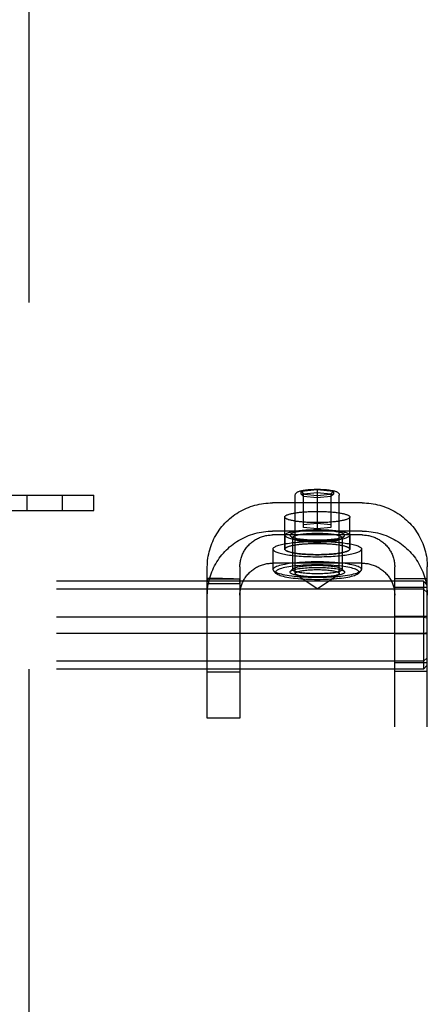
# Model space of a CAD drawing. Header units: inches. Extents: x 0 to 256, y 0 to 166.
# Tile 16 of 30: x 81.13 to 82.69, y 89 to 92.78. Entities that reach past the tile are written whole.
import ezdxf

# ---------------------------------------------------------------- set-up
doc = ezdxf.new("R2010")
doc.units = ezdxf.units.IN
doc.header["$LTSCALE"] = 14.074305
doc.header["$MEASUREMENT"] = 0
doc.linetypes.add('HIDDEN', pattern=[0.2, 0.1, -0.1])
doc.layers.add('DEFAULT_2', color=8, linetype='HIDDEN')

msp = doc.modelspace()

# ---------------------------------------------------------------- linework, layer by layer
at = {"layer": 'DEFAULT_2', "color": 8, "linetype": 'HIDDEN'}
for p, q in [((81.1633, 124.0634), (81.1633, 55.0934)), ((82.2078, 90.9689), (82.2703, 90.9751)), ((82.2078, 90.9563), (82.2078, 90.9689)), ((82.2078, 90.9689), (82.2178, 90.958)), ((82.2703, 90.9751), (82.2703, 90.8241)), ((82.2703, 90.9751), (82.3328, 90.9689)), ((82.3328, 90.9689), (82.3228, 90.958)), ((82.3328, 90.9689), (82.3328, 90.9563)), ((81.0023, 90.9534), (81.4123, 90.9534)), ((81.1556, 90.9534), (81.1556, 90.8934)), ((81.2916, 90.9534), (81.2916, 90.8934)), ((81.4123, 90.8934), (81.4123, 90.9534)), ((82.1858, 90.6523), (82.1858, 90.9527)), ((82.2703, 90.9501), (82.2078, 90.9563)), ((82.2078, 90.9563), (82.2178, 90.9475)), ((82.2178, 90.958), (82.2703, 90.9633)), ((82.2178, 90.8293), (82.2178, 90.958)), ((82.2703, 90.9422), (82.2178, 90.9475)), ((82.2703, 90.9633), (82.3228, 90.958)), ((82.3328, 90.9563), (82.2703, 90.9501)), ((82.3228, 90.9475), (82.2703, 90.9422)), ((82.3228, 90.958), (82.3228, 90.8293)), ((82.3328, 90.9563), (82.3228, 90.9475)), ((82.3548, 90.6523), (82.3548, 90.9527)), ((81.0023, 90.8934), (81.4123, 90.8934)), ((82.4423, 90.9233), (82.0983, 90.9233)), ((82.1453, 90.7459), (82.1453, 90.869)), ((82.3953, 90.7459), (82.3953, 90.869)), ((82.2178, 90.8398), (82.2703, 90.8451)), ((82.2703, 90.8241), (82.2178, 90.8293)), ((82.2703, 90.8451), (82.3228, 90.8398)), ((82.3228, 90.8293), (82.2703, 90.8241)), ((82.4423, 90.8147), (82.0983, 90.8147)), ((82.4423, 90.8002), (82.0983, 90.8002)), ((82.1458, 90.7991), (82.1458, 90.7459)), ((82.1768, 90.7863), (82.167, 90.7959)), ((82.1753, 90.7892), (82.1753, 90.6671)), ((82.3638, 90.7863), (82.3737, 90.7959)), ((82.3653, 90.7892), (82.3653, 90.6671)), ((82.3948, 90.7991), (82.3948, 90.7459)), ((82.1003, 90.7459), (82.1003, 90.6671)), ((82.4403, 90.7459), (82.4403, 90.6671)), ((81.8483, 90.0959), (81.8483, 90.6771)), ((81.9733, 90.6771), (81.9733, 90.0959)), ((82.4423, 90.6916), (82.0983, 90.6916)), ((82.1768, 90.67), (82.167, 90.6605)), ((82.3638, 90.67), (82.3737, 90.6605)), ((82.5673, 84.4333), (82.5673, 90.6771)), ((82.6923, 84.4333), (82.6923, 90.6771)), ((81.8484, 90.6334), (81.8483, 90.632)), ((81.8483, 90.632), (81.9733, 90.632)), ((81.8484, 90.621), (81.8485, 90.6282)), ((81.8485, 90.6282), (81.8485, 90.6307)), ((81.9071, 90.6324), (81.8843, 90.6327)), ((81.9284, 90.6321), (81.9071, 90.6324)), ((81.9733, 90.6318), (81.9733, 90.632)), ((81.9734, 90.6277), (81.9734, 90.6294)), ((81.9734, 90.6256), (81.9734, 90.6277)), ((82.1128, 90.6524), (82.103, 90.6619)), ((82.2703, 90.5933), (82.1885, 90.6487)), ((82.2703, 90.5933), (82.3522, 90.6487)), ((82.4278, 90.6524), (82.4377, 90.6619)), ((82.6923, 90.6311), (82.5673, 90.6311)), ((82.6773, 90.623), (79.2073, 90.623)), ((82.6773, 90.5916), (79.2073, 90.5916)), ((81.8483, 90.6162), (81.8484, 90.621)), ((81.8483, 90.6136), (81.9733, 90.6136)), ((81.9733, 90.6171), (81.9734, 90.6256)), ((82.6923, 90.5983), (82.5673, 90.5983)), ((82.6773, 90.623), (82.6773, 90.2839)), ((82.6773, 90.623), (82.6923, 90.6067)), ((82.6773, 90.5916), (82.6923, 90.5784)), ((82.6773, 90.4847), (79.2073, 90.4847)), ((82.6923, 90.4862), (82.5673, 90.4862)), ((82.6773, 90.4847), (82.6923, 90.4817)), ((82.6773, 90.4221), (79.2073, 90.4221)), ((82.6923, 90.4206), (82.5673, 90.4206)), ((82.6773, 90.4221), (82.6923, 90.4251)), ((82.6773, 90.3152), (82.6923, 90.3285)), ((82.6773, 90.3152), (79.2073, 90.3152)), ((82.6923, 90.3086), (82.5673, 90.3086)), ((82.6773, 90.2839), (82.6923, 90.3001)), ((82.6773, 90.2839), (79.2073, 90.2839)), ((81.9733, 90.2734), (81.8483, 90.2734)), ((82.6923, 90.2757), (82.5673, 90.2757)), ((81.9733, 90.0959), (81.8483, 90.0959))]:
    msp.add_line(p, q, dxfattribs=at)
for points in [[(82.1858, 90.9527), (82.186, 90.9545), (82.1864, 90.9563), (82.187, 90.958), (82.1879, 90.9596), (82.189, 90.9611), (82.1903, 90.9625), (82.1918, 90.9637), (82.1934, 90.9647), (82.1951, 90.9657), (82.1971, 90.9666), (82.1992, 90.9675), (82.2017, 90.9684), (82.2045, 90.9692), (82.2077, 90.97), (82.2114, 90.9709), (82.2156, 90.9716), (82.2202, 90.9724), (82.2252, 90.9731), (82.2303, 90.9737), (82.2357, 90.9742), (82.2412, 90.9746), (82.2468, 90.975), (82.2526, 90.9753), (82.2584, 90.9755), (82.2644, 90.9756), (82.2703, 90.9756)], [(82.2703, 90.9756), (82.2764, 90.9756), (82.2824, 90.9755), (82.2884, 90.9753), (82.2942, 90.975), (82.3, 90.9746), (82.3056, 90.9741), (82.3109, 90.9736), (82.3161, 90.973), (82.3212, 90.9723), (82.3258, 90.9715), (82.3299, 90.9707), (82.3335, 90.9699), (82.3366, 90.9691), (82.3393, 90.9683), (82.3417, 90.9674), (82.3438, 90.9665), (82.3457, 90.9656), (82.3474, 90.9646), (82.349, 90.9636), (82.3504, 90.9624), (82.3517, 90.961), (82.3528, 90.9596), (82.3537, 90.958), (82.3543, 90.9563), (82.3547, 90.9545), (82.3548, 90.9527)], [(81.8483, 90.6771), (81.8485, 90.6855), (81.8489, 90.6939), (81.8496, 90.7022), (81.8507, 90.7106), (81.852, 90.7189), (81.8536, 90.7272), (81.8554, 90.7354), (81.8576, 90.7435), (81.8601, 90.7515), (81.8628, 90.7595), (81.8658, 90.7674), (81.869, 90.7751), (81.8726, 90.7828), (81.8764, 90.7903), (81.8804, 90.7977), (81.8847, 90.805), (81.8893, 90.8121), (81.8941, 90.819), (81.8991, 90.8258), (81.9044, 90.8324), (81.9099, 90.8389), (81.9156, 90.8451), (81.9216, 90.8512), (81.9277, 90.857), (81.934, 90.8626), (81.9406, 90.868), (81.9473, 90.8732), (81.9542, 90.8782), (81.9612, 90.8829), (81.9684, 90.8874), (81.9758, 90.8917), (81.9833, 90.8957), (81.991, 90.8994), (81.9987, 90.9029), (82.0066, 90.9061), (82.0146, 90.909), (82.0227, 90.9117), (82.0309, 90.9141), (82.0391, 90.9163), (82.0475, 90.9181), (82.0559, 90.9197), (82.0643, 90.921), (82.0728, 90.922), (82.0813, 90.9227), (82.0898, 90.9231), (82.0983, 90.9233)], [(82.4423, 90.9233), (82.4509, 90.9231), (82.4594, 90.9227), (82.4679, 90.922), (82.4764, 90.921), (82.4848, 90.9197), (82.4932, 90.9181), (82.5015, 90.9163), (82.5098, 90.9141), (82.518, 90.9117), (82.526, 90.9091), (82.534, 90.9061), (82.5419, 90.9029), (82.5497, 90.8994), (82.5573, 90.8957), (82.5648, 90.8917), (82.5722, 90.8874), (82.5794, 90.8829), (82.5865, 90.8782), (82.5934, 90.8732), (82.6001, 90.868), (82.6066, 90.8626), (82.613, 90.857), (82.6191, 90.8511), (82.6251, 90.8451), (82.6308, 90.8389), (82.6363, 90.8324), (82.6415, 90.8258), (82.6466, 90.819), (82.6514, 90.8121), (82.6559, 90.805), (82.6603, 90.7977), (82.6643, 90.7903), (82.6681, 90.7828), (82.6716, 90.7752), (82.6749, 90.7674), (82.6779, 90.7595), (82.6806, 90.7515), (82.6831, 90.7435), (82.6852, 90.7354), (82.6871, 90.7272), (82.6887, 90.7189), (82.69, 90.7106), (82.691, 90.7022), (82.6918, 90.6939), (82.6922, 90.6855), (82.6923, 90.6771)], [(82.1453, 90.869), (82.1454, 90.8699), (82.1458, 90.8708), (82.1463, 90.8717), (82.147, 90.8726), (82.148, 90.8735), (82.1492, 90.8743), (82.1505, 90.8752), (82.1521, 90.876), (82.1539, 90.8769), (82.1559, 90.8777), (82.158, 90.8785), (82.1604, 90.8793), (82.163, 90.8801), (82.1657, 90.8809), (82.1686, 90.8816), (82.1717, 90.8823), (82.175, 90.883), (82.1784, 90.8837), (82.1819, 90.8843), (82.1857, 90.885), (82.1896, 90.8856), (82.1936, 90.8861), (82.1977, 90.8867), (82.202, 90.8872), (82.2064, 90.8876), (82.2108, 90.8881), (82.2154, 90.8885), (82.2201, 90.8889), (82.2249, 90.8892), (82.2298, 90.8895), (82.2347, 90.8898), (82.2397, 90.89), (82.2447, 90.8902), (82.2498, 90.8904), (82.2549, 90.8905), (82.26, 90.8906), (82.2652, 90.8907), (82.2703, 90.8907)], [(82.2703, 90.8473), (82.2652, 90.8473), (82.26, 90.8474), (82.2549, 90.8475), (82.2498, 90.8476), (82.2447, 90.8478), (82.2397, 90.848), (82.2347, 90.8482), (82.2298, 90.8485), (82.2249, 90.8488), (82.2201, 90.8491), (82.2154, 90.8495), (82.2108, 90.8499), (82.2064, 90.8504), (82.202, 90.8508), (82.1977, 90.8513), (82.1936, 90.8519), (82.1896, 90.8524), (82.1857, 90.853), (82.1819, 90.8537), (82.1784, 90.8543), (82.175, 90.855), (82.1717, 90.8557), (82.1686, 90.8564), (82.1657, 90.8571), (82.163, 90.8579), (82.1604, 90.8587), (82.158, 90.8595), (82.1559, 90.8603), (82.1539, 90.8611), (82.1521, 90.862), (82.1505, 90.8628), (82.1492, 90.8637), (82.148, 90.8645), (82.147, 90.8654), (82.1463, 90.8663), (82.1458, 90.8672), (82.1454, 90.8681), (82.1453, 90.869)], [(82.2703, 90.8907), (82.2755, 90.8907), (82.2807, 90.8906), (82.2858, 90.8905), (82.2909, 90.8904), (82.296, 90.8902), (82.301, 90.89), (82.306, 90.8898), (82.3109, 90.8895), (82.3158, 90.8892), (82.3206, 90.8889), (82.3252, 90.8885), (82.3298, 90.8881), (82.3343, 90.8876), (82.3387, 90.8872), (82.343, 90.8867), (82.3471, 90.8861), (82.3511, 90.8856), (82.355, 90.885), (82.3587, 90.8843), (82.3623, 90.8837), (82.3657, 90.883), (82.369, 90.8823), (82.3721, 90.8816), (82.375, 90.8809), (82.3777, 90.8801), (82.3803, 90.8793), (82.3826, 90.8785), (82.3848, 90.8777), (82.3868, 90.8769), (82.3886, 90.876), (82.3901, 90.8752), (82.3915, 90.8743), (82.3927, 90.8735), (82.3936, 90.8726), (82.3944, 90.8717), (82.3949, 90.8708), (82.3952, 90.8699), (82.3953, 90.869)], [(82.3953, 90.869), (82.3952, 90.8681), (82.3949, 90.8672), (82.3944, 90.8663), (82.3936, 90.8654), (82.3927, 90.8645), (82.3915, 90.8637), (82.3901, 90.8628), (82.3886, 90.862), (82.3868, 90.8611), (82.3848, 90.8603), (82.3826, 90.8595), (82.3803, 90.8587), (82.3777, 90.8579), (82.375, 90.8571), (82.3721, 90.8564), (82.369, 90.8557), (82.3657, 90.855), (82.3623, 90.8543), (82.3587, 90.8537), (82.355, 90.853), (82.3511, 90.8524), (82.3471, 90.8519), (82.343, 90.8513), (82.3387, 90.8508), (82.3343, 90.8504), (82.3298, 90.8499), (82.3252, 90.8495), (82.3206, 90.8491), (82.3158, 90.8488), (82.3109, 90.8485), (82.306, 90.8482), (82.301, 90.848), (82.296, 90.8478), (82.2909, 90.8476), (82.2858, 90.8475), (82.2807, 90.8474), (82.2755, 90.8473), (82.2703, 90.8473)], [(82.1458, 90.7991), (82.1461, 90.8004), (82.1467, 90.8017), (82.1479, 90.803), (82.1495, 90.8043), (82.1515, 90.8055), (82.1539, 90.8067), (82.1568, 90.808), (82.1601, 90.8091), (82.1638, 90.8103), (82.1679, 90.8114), (82.1723, 90.8124), (82.1771, 90.8134), (82.1823, 90.8144), (82.1878, 90.8153), (82.1936, 90.8161), (82.1996, 90.8169), (82.2059, 90.8176), (82.2125, 90.8182), (82.2192, 90.8188), (82.2262, 90.8193), (82.2333, 90.8197), (82.2405, 90.8201), (82.2479, 90.8203), (82.2553, 90.8205), (82.2628, 90.8207), (82.2703, 90.8207), (82.2779, 90.8207), (82.2853, 90.8205), (82.2928, 90.8203), (82.3001, 90.8201), (82.3074, 90.8197), (82.3145, 90.8193), (82.3214, 90.8188), (82.3282, 90.8182), (82.3347, 90.8176), (82.3411, 90.8169), (82.3471, 90.8161), (82.3529, 90.8153), (82.3584, 90.8144), (82.3635, 90.8134), (82.3683, 90.8124), (82.3728, 90.8114), (82.3769, 90.8103), (82.3806, 90.8091), (82.3839, 90.808), (82.3867, 90.8067), (82.3892, 90.8055), (82.3912, 90.8043), (82.3928, 90.803), (82.3939, 90.8017), (82.3946, 90.8004), (82.3948, 90.7991)], [(82.3753, 90.7991), (82.3751, 90.8004), (82.3742, 90.8017), (82.3728, 90.8031), (82.3708, 90.8044), (82.3682, 90.8057), (82.3651, 90.8069), (82.3614, 90.8082), (82.3572, 90.8093), (82.3525, 90.8104), (82.3474, 90.8115), (82.3419, 90.8124), (82.3359, 90.8133), (82.3296, 90.8141), (82.323, 90.8149), (82.316, 90.8155), (82.3088, 90.816), (82.3014, 90.8165), (82.2938, 90.8169), (82.286, 90.8171), (82.2782, 90.8173), (82.2703, 90.8173), (82.2625, 90.8173), (82.2547, 90.8171), (82.2469, 90.8169), (82.2393, 90.8165), (82.2319, 90.816), (82.2247, 90.8155), (82.2177, 90.8149), (82.2111, 90.8141), (82.2048, 90.8133), (82.1988, 90.8124), (82.1933, 90.8115), (82.1881, 90.8104), (82.1835, 90.8093), (82.1793, 90.8082), (82.1756, 90.8069), (82.1725, 90.8057), (82.1699, 90.8044), (82.1679, 90.8031), (82.1665, 90.8017), (82.1656, 90.8004), (82.1653, 90.7991)], [(81.8483, 90.5685), (81.8485, 90.5769), (81.8489, 90.5853), (81.8496, 90.5937), (81.8507, 90.6021), (81.852, 90.6104), (81.8536, 90.6186), (81.8554, 90.6268), (81.8576, 90.635), (81.8601, 90.643), (81.8628, 90.651), (81.8658, 90.6588), (81.869, 90.6666), (81.8726, 90.6742), (81.8764, 90.6818), (81.8804, 90.6892), (81.8847, 90.6964), (81.8893, 90.7035), (81.8941, 90.7105), (81.8991, 90.7173), (81.9044, 90.7239), (81.9099, 90.7303), (81.9156, 90.7366), (81.9216, 90.7426), (81.9277, 90.7485), (81.934, 90.7541), (81.9406, 90.7595), (81.9473, 90.7647), (81.9542, 90.7697), (81.9612, 90.7744), (81.9684, 90.7789), (81.9758, 90.7831), (81.9833, 90.7871), (81.991, 90.7909), (81.9987, 90.7943), (82.0066, 90.7976), (82.0146, 90.8005), (82.0227, 90.8032), (82.0309, 90.8056), (82.0391, 90.8077), (82.0475, 90.8096), (82.0559, 90.8112), (82.0643, 90.8124), (82.0728, 90.8134), (82.0813, 90.8142), (82.0898, 90.8146), (82.0983, 90.8147)], [(81.9733, 90.6771), (81.9734, 90.6813), (81.9736, 90.6855), (81.974, 90.6896), (81.9745, 90.6938), (81.9752, 90.698), (81.976, 90.7021), (81.9769, 90.7062), (81.978, 90.7103), (81.9792, 90.7143), (81.9806, 90.7183), (81.982, 90.7222), (81.9837, 90.7261), (81.9854, 90.7299), (81.9873, 90.7337), (81.9894, 90.7374), (81.9915, 90.741), (81.9938, 90.7446), (81.9962, 90.748), (81.9987, 90.7514), (82.0014, 90.7547), (82.0041, 90.758), (82.007, 90.7611), (82.01, 90.7641), (82.013, 90.767), (82.0162, 90.7698), (82.0195, 90.7726), (82.0228, 90.7752), (82.0263, 90.7776), (82.0298, 90.78), (82.0334, 90.7822), (82.0371, 90.7844), (82.0408, 90.7864), (82.0447, 90.7882), (82.0485, 90.79), (82.0525, 90.7916), (82.0565, 90.7931), (82.0605, 90.7944), (82.0646, 90.7956), (82.0687, 90.7967), (82.0729, 90.7976), (82.0771, 90.7984), (82.0813, 90.799), (82.0856, 90.7995), (82.0898, 90.7999), (82.0941, 90.8001), (82.0983, 90.8002)], [(82.1458, 90.7991), (82.1461, 90.7978), (82.1467, 90.7965), (82.1479, 90.7952), (82.1495, 90.7939), (82.1515, 90.7926), (82.1539, 90.7914), (82.1568, 90.7902), (82.1601, 90.789), (82.1638, 90.7879), (82.1679, 90.7868), (82.1723, 90.7857), (82.1771, 90.7847), (82.1823, 90.7838), (82.1878, 90.7829), (82.1936, 90.7821), (82.1996, 90.7813), (82.2059, 90.7806), (82.2125, 90.7799), (82.2192, 90.7794), (82.2262, 90.7789), (82.2333, 90.7784), (82.2405, 90.7781), (82.2479, 90.7778), (82.2553, 90.7776), (82.2628, 90.7775), (82.2703, 90.7775), (82.2779, 90.7775), (82.2853, 90.7776), (82.2928, 90.7778), (82.3001, 90.7781), (82.3074, 90.7784), (82.3145, 90.7789), (82.3214, 90.7794), (82.3282, 90.7799), (82.3347, 90.7806), (82.3411, 90.7813), (82.3471, 90.7821), (82.3529, 90.7829), (82.3584, 90.7838), (82.3635, 90.7847), (82.3683, 90.7857), (82.3728, 90.7868), (82.3769, 90.7879), (82.3806, 90.789), (82.3839, 90.7902), (82.3867, 90.7914), (82.3892, 90.7926), (82.3912, 90.7939), (82.3928, 90.7952), (82.3939, 90.7965), (82.3946, 90.7978), (82.3948, 90.7991)], [(82.1653, 90.7991), (82.1656, 90.7977), (82.1665, 90.7964), (82.167, 90.7959)], [(82.167, 90.7959), (82.1679, 90.7951), (82.1699, 90.7938), (82.1725, 90.7925), (82.1756, 90.7912), (82.1793, 90.79), (82.1835, 90.7888), (82.1881, 90.7877), (82.1933, 90.7867), (82.1988, 90.7857), (82.2048, 90.7848), (82.2111, 90.784), (82.2177, 90.7833), (82.2247, 90.7827), (82.2319, 90.7821), (82.2393, 90.7817), (82.2469, 90.7813), (82.2547, 90.781), (82.2625, 90.7809), (82.2703, 90.7808), (82.2782, 90.7809), (82.286, 90.781), (82.2937, 90.7813), (82.3013, 90.7817), (82.3088, 90.7821), (82.316, 90.7827), (82.3229, 90.7833), (82.3296, 90.784), (82.3359, 90.7848), (82.3419, 90.7857), (82.3474, 90.7867), (82.3525, 90.7877), (82.3572, 90.7888), (82.3614, 90.79), (82.3651, 90.7912), (82.3682, 90.7925), (82.3708, 90.7938), (82.3728, 90.7951), (82.3737, 90.7959)], [(82.3653, 90.7892), (82.3651, 90.7904), (82.3643, 90.7916), (82.363, 90.7928), (82.3612, 90.794), (82.3589, 90.7952), (82.3561, 90.7963), (82.3527, 90.7974), (82.3489, 90.7985), (82.3447, 90.7995), (82.3401, 90.8004), (82.3351, 90.8013), (82.3297, 90.8021), (82.324, 90.8028), (82.3179, 90.8035), (82.3117, 90.8041), (82.3051, 90.8046), (82.2984, 90.805), (82.2915, 90.8053), (82.2845, 90.8055), (82.2775, 90.8057), (82.2703, 90.8057), (82.2632, 90.8057), (82.2562, 90.8055), (82.2492, 90.8053), (82.2423, 90.805), (82.2356, 90.8046), (82.229, 90.8041), (82.2227, 90.8035), (82.2167, 90.8028), (82.211, 90.8021), (82.2056, 90.8013), (82.2006, 90.8004), (82.196, 90.7995), (82.1918, 90.7985), (82.188, 90.7974), (82.1846, 90.7963), (82.1818, 90.7952), (82.1795, 90.794), (82.1776, 90.7928), (82.1764, 90.7916), (82.1756, 90.7904), (82.1753, 90.7892)], [(82.1753, 90.7892), (82.1756, 90.788), (82.1764, 90.7868), (82.1768, 90.7863)], [(82.1768, 90.7863), (82.1776, 90.7856), (82.1795, 90.7844), (82.1818, 90.7833), (82.1846, 90.7821), (82.188, 90.781), (82.1917, 90.78), (82.196, 90.779), (82.2006, 90.778), (82.2056, 90.7772), (82.211, 90.7763), (82.2167, 90.7756), (82.2227, 90.775), (82.229, 90.7744), (82.2356, 90.7739), (82.2423, 90.7735), (82.2492, 90.7731), (82.2561, 90.7729), (82.2632, 90.7728), (82.2703, 90.7727), (82.2774, 90.7728), (82.2845, 90.7729), (82.2915, 90.7731), (82.2984, 90.7735), (82.3051, 90.7739), (82.3116, 90.7744), (82.3179, 90.775), (82.324, 90.7756), (82.3297, 90.7763), (82.335, 90.7772), (82.3401, 90.778), (82.3447, 90.779), (82.3489, 90.78), (82.3527, 90.781), (82.356, 90.7821), (82.3589, 90.7833), (82.3612, 90.7844), (82.363, 90.7856), (82.3639, 90.7863)], [(82.3639, 90.7863), (82.3643, 90.7868), (82.3651, 90.788), (82.3653, 90.7892)], [(82.3737, 90.7959), (82.3742, 90.7964), (82.3751, 90.7977), (82.3753, 90.7991)], [(82.4423, 90.8147), (82.4509, 90.8146), (82.4594, 90.8142), (82.4679, 90.8134), (82.4764, 90.8124), (82.4848, 90.8112), (82.4932, 90.8096), (82.5015, 90.8077), (82.5098, 90.8056), (82.518, 90.8032), (82.526, 90.8005), (82.534, 90.7976), (82.5419, 90.7944), (82.5497, 90.7909), (82.5573, 90.7871), (82.5648, 90.7832), (82.5722, 90.7789), (82.5794, 90.7744), (82.5865, 90.7697), (82.5934, 90.7647), (82.6001, 90.7595), (82.6066, 90.7541), (82.613, 90.7485), (82.6191, 90.7426), (82.6251, 90.7366), (82.6308, 90.7303), (82.6363, 90.7239), (82.6415, 90.7173), (82.6466, 90.7105), (82.6514, 90.7036), (82.6559, 90.6964), (82.6603, 90.6892), (82.6643, 90.6818), (82.6681, 90.6743), (82.6716, 90.6666), (82.6749, 90.6589), (82.6779, 90.651), (82.6806, 90.643), (82.6831, 90.635), (82.6852, 90.6268), (82.6871, 90.6186), (82.6887, 90.6104), (82.69, 90.6021), (82.691, 90.5937), (82.6918, 90.5853), (82.6922, 90.5769), (82.6923, 90.5685)], [(82.4423, 90.8002), (82.4466, 90.8001), (82.4509, 90.7999), (82.4551, 90.7995), (82.4594, 90.799), (82.4636, 90.7984), (82.4678, 90.7976), (82.4719, 90.7967), (82.4761, 90.7956), (82.4801, 90.7944), (82.4842, 90.7931), (82.4882, 90.7916), (82.4921, 90.79), (82.496, 90.7882), (82.4998, 90.7864), (82.5036, 90.7844), (82.5073, 90.7822), (82.5109, 90.78), (82.5144, 90.7776), (82.5179, 90.7752), (82.5212, 90.7726), (82.5245, 90.7698), (82.5277, 90.767), (82.5307, 90.7641), (82.5337, 90.7611), (82.5366, 90.758), (82.5393, 90.7547), (82.5419, 90.7514), (82.5445, 90.748), (82.5469, 90.7446), (82.5491, 90.741), (82.5513, 90.7374), (82.5533, 90.7337), (82.5552, 90.7299), (82.557, 90.7261), (82.5586, 90.7222), (82.5601, 90.7183), (82.5615, 90.7143), (82.5627, 90.7103), (82.5638, 90.7062), (82.5647, 90.7021), (82.5655, 90.698), (82.5662, 90.6938), (82.5667, 90.6897), (82.567, 90.6855), (82.5673, 90.6813), (82.5673, 90.6771)], [(82.1003, 90.7459), (82.1006, 90.7474), (82.1013, 90.749), (82.1024, 90.7505), (82.1041, 90.752), (82.1061, 90.7535), (82.1087, 90.755), (82.1116, 90.7565), (82.115, 90.7579), (82.1189, 90.7593), (82.1231, 90.7607), (82.1278, 90.762), (82.1328, 90.7632), (82.1382, 90.7645), (82.144, 90.7657), (82.1501, 90.7668), (82.1566, 90.7678), (82.1634, 90.7688), (82.1704, 90.7698), (82.1777, 90.7707), (82.1853, 90.7715), (82.1932, 90.7722), (82.2012, 90.7729), (82.2094, 90.7735), (82.2178, 90.774), (82.2263, 90.7744), (82.235, 90.7748), (82.2437, 90.7751), (82.2526, 90.7753), (82.2614, 90.7754), (82.2703, 90.7754), (82.2792, 90.7754), (82.2881, 90.7753), (82.2969, 90.7751), (82.3057, 90.7748), (82.3143, 90.7744), (82.3229, 90.774), (82.3313, 90.7735), (82.3395, 90.7729), (82.3475, 90.7722), (82.3553, 90.7715), (82.3629, 90.7707), (82.3703, 90.7698), (82.3773, 90.7688), (82.3841, 90.7678), (82.3905, 90.7668), (82.3967, 90.7657), (82.4025, 90.7645), (82.4079, 90.7632), (82.4129, 90.762), (82.4176, 90.7607), (82.4218, 90.7593), (82.4256, 90.7579), (82.429, 90.7565), (82.432, 90.755), (82.4345, 90.7535), (82.4366, 90.752), (82.4382, 90.7505), (82.4394, 90.749), (82.4401, 90.7474), (82.4403, 90.7459)], [(82.1003, 90.7459), (82.1006, 90.7444), (82.1013, 90.7428), (82.1024, 90.7413), (82.1041, 90.7398), (82.1061, 90.7383), (82.1087, 90.7368), (82.1116, 90.7353), (82.115, 90.7339), (82.1189, 90.7325), (82.1231, 90.7311), (82.1278, 90.7298), (82.1328, 90.7285), (82.1382, 90.7273), (82.144, 90.7261), (82.1501, 90.725), (82.1566, 90.724), (82.1634, 90.723), (82.1704, 90.722), (82.1777, 90.7211), (82.1853, 90.7203), (82.1932, 90.7196), (82.2012, 90.7189), (82.2094, 90.7183), (82.2178, 90.7178), (82.2263, 90.7174), (82.235, 90.717), (82.2437, 90.7167), (82.2526, 90.7165), (82.2614, 90.7164), (82.2703, 90.7164), (82.2792, 90.7164), (82.2881, 90.7165), (82.2969, 90.7167), (82.3057, 90.717), (82.3143, 90.7174), (82.3229, 90.7178), (82.3313, 90.7183), (82.3395, 90.7189), (82.3475, 90.7196), (82.3553, 90.7203), (82.3629, 90.7211), (82.3703, 90.722), (82.3773, 90.723), (82.3841, 90.724), (82.3905, 90.725), (82.3967, 90.7261), (82.4025, 90.7273), (82.4079, 90.7285), (82.4129, 90.7298), (82.4176, 90.7311), (82.4218, 90.7325), (82.4256, 90.7339), (82.429, 90.7353), (82.432, 90.7368), (82.4345, 90.7383), (82.4366, 90.7398), (82.4382, 90.7413), (82.4394, 90.7428), (82.4401, 90.7444), (82.4403, 90.7459)], [(82.1453, 90.7459), (82.1454, 90.7468), (82.1458, 90.7477), (82.1463, 90.7486), (82.147, 90.7495), (82.148, 90.7504), (82.1492, 90.7512), (82.1505, 90.7521), (82.1521, 90.7529), (82.1539, 90.7538), (82.1559, 90.7546), (82.158, 90.7554), (82.1604, 90.7562), (82.163, 90.757), (82.1657, 90.7578), (82.1686, 90.7585), (82.1717, 90.7592), (82.175, 90.7599), (82.1784, 90.7606), (82.1819, 90.7612), (82.1857, 90.7619), (82.1896, 90.7625), (82.1936, 90.763), (82.1977, 90.7636), (82.202, 90.7641), (82.2064, 90.7645), (82.2108, 90.765), (82.2154, 90.7654), (82.2201, 90.7658), (82.2249, 90.7661), (82.2298, 90.7664), (82.2347, 90.7667), (82.2397, 90.7669), (82.2447, 90.7671), (82.2498, 90.7673), (82.2549, 90.7674), (82.26, 90.7675), (82.2652, 90.7676), (82.2703, 90.7676)], [(82.2703, 90.7242), (82.2652, 90.7242), (82.26, 90.7243), (82.2549, 90.7244), (82.2498, 90.7245), (82.2447, 90.7247), (82.2397, 90.7249), (82.2347, 90.7251), (82.2298, 90.7254), (82.2249, 90.7257), (82.2201, 90.726), (82.2154, 90.7264), (82.2108, 90.7268), (82.2064, 90.7273), (82.202, 90.7277), (82.1977, 90.7282), (82.1936, 90.7288), (82.1896, 90.7293), (82.1857, 90.7299), (82.1819, 90.7305), (82.1784, 90.7312), (82.175, 90.7319), (82.1717, 90.7326), (82.1686, 90.7333), (82.1657, 90.734), (82.163, 90.7348), (82.1604, 90.7356), (82.158, 90.7364), (82.1559, 90.7372), (82.1539, 90.738), (82.1521, 90.7388), (82.1505, 90.7397), (82.1492, 90.7406), (82.148, 90.7414), (82.147, 90.7423), (82.1463, 90.7432), (82.1458, 90.7441), (82.1454, 90.745), (82.1453, 90.7459)], [(82.1458, 90.7459), (82.1461, 90.7472), (82.1467, 90.7485), (82.1479, 90.7498), (82.1495, 90.7511), (82.1515, 90.7523), (82.1539, 90.7536), (82.1568, 90.7548), (82.1601, 90.7559), (82.1638, 90.7571), (82.1679, 90.7582), (82.1723, 90.7592), (82.1771, 90.7602), (82.1823, 90.7612), (82.1878, 90.7621), (82.1936, 90.7629), (82.1996, 90.7637), (82.2059, 90.7644), (82.2125, 90.765), (82.2192, 90.7656), (82.2262, 90.7661), (82.2333, 90.7665), (82.2405, 90.7669), (82.2479, 90.7672), (82.2553, 90.7674), (82.2628, 90.7675), (82.2703, 90.7675), (82.2779, 90.7675), (82.2853, 90.7674), (82.2928, 90.7672), (82.3001, 90.7669), (82.3074, 90.7665), (82.3145, 90.7661), (82.3214, 90.7656), (82.3282, 90.765), (82.3347, 90.7644), (82.3411, 90.7637), (82.3471, 90.7629), (82.3529, 90.7621), (82.3584, 90.7612), (82.3635, 90.7602), (82.3683, 90.7592), (82.3728, 90.7582), (82.3769, 90.7571), (82.3806, 90.7559), (82.3839, 90.7548), (82.3867, 90.7536), (82.3892, 90.7523), (82.3912, 90.7511), (82.3928, 90.7498), (82.3939, 90.7485), (82.3946, 90.7472), (82.3948, 90.7459)], [(82.1458, 90.7459), (82.1461, 90.7446), (82.1467, 90.7433), (82.1479, 90.742), (82.1495, 90.7407), (82.1515, 90.7395), (82.1539, 90.7382), (82.1568, 90.737), (82.1601, 90.7359), (82.1638, 90.7347), (82.1679, 90.7336), (82.1723, 90.7326), (82.1771, 90.7316), (82.1823, 90.7306), (82.1878, 90.7297), (82.1936, 90.7289), (82.1996, 90.7281), (82.2059, 90.7274), (82.2125, 90.7268), (82.2192, 90.7262), (82.2262, 90.7257), (82.2333, 90.7253), (82.2405, 90.7249), (82.2479, 90.7246), (82.2553, 90.7244), (82.2628, 90.7243), (82.2703, 90.7243), (82.2779, 90.7243), (82.2853, 90.7244), (82.2928, 90.7246), (82.3001, 90.7249), (82.3074, 90.7253), (82.3145, 90.7257), (82.3214, 90.7262), (82.3282, 90.7268), (82.3347, 90.7274), (82.3411, 90.7281), (82.3471, 90.7289), (82.3529, 90.7297), (82.3584, 90.7306), (82.3635, 90.7316), (82.3683, 90.7326), (82.3728, 90.7336), (82.3769, 90.7347), (82.3806, 90.7359), (82.3839, 90.737), (82.3867, 90.7382), (82.3892, 90.7395), (82.3912, 90.7407), (82.3928, 90.742), (82.3939, 90.7433), (82.3946, 90.7446), (82.3948, 90.7459)], [(82.2703, 90.7676), (82.2755, 90.7676), (82.2807, 90.7675), (82.2858, 90.7674), (82.2909, 90.7673), (82.296, 90.7671), (82.301, 90.7669), (82.306, 90.7667), (82.3109, 90.7664), (82.3158, 90.7661), (82.3206, 90.7658), (82.3252, 90.7654), (82.3298, 90.765), (82.3343, 90.7645), (82.3387, 90.7641), (82.343, 90.7636), (82.3471, 90.763), (82.3511, 90.7625), (82.355, 90.7619), (82.3587, 90.7612), (82.3623, 90.7606), (82.3657, 90.7599), (82.369, 90.7592), (82.3721, 90.7585), (82.375, 90.7578), (82.3777, 90.757), (82.3803, 90.7562), (82.3826, 90.7554), (82.3848, 90.7546), (82.3868, 90.7538), (82.3886, 90.7529), (82.3901, 90.7521), (82.3915, 90.7512), (82.3927, 90.7504), (82.3936, 90.7495), (82.3944, 90.7486), (82.3949, 90.7477), (82.3952, 90.7468), (82.3953, 90.7459)], [(82.3953, 90.7459), (82.3952, 90.745), (82.3949, 90.7441), (82.3944, 90.7432), (82.3936, 90.7423), (82.3927, 90.7414), (82.3915, 90.7406), (82.3901, 90.7397), (82.3886, 90.7388), (82.3868, 90.738), (82.3848, 90.7372), (82.3826, 90.7364), (82.3803, 90.7356), (82.3777, 90.7348), (82.375, 90.734), (82.3721, 90.7333), (82.369, 90.7326), (82.3657, 90.7319), (82.3623, 90.7312), (82.3587, 90.7305), (82.355, 90.7299), (82.3511, 90.7293), (82.3471, 90.7288), (82.343, 90.7282), (82.3387, 90.7277), (82.3343, 90.7273), (82.3298, 90.7268), (82.3252, 90.7264), (82.3206, 90.726), (82.3158, 90.7257), (82.3109, 90.7254), (82.306, 90.7251), (82.301, 90.7249), (82.296, 90.7247), (82.2909, 90.7245), (82.2858, 90.7244), (82.2807, 90.7243), (82.2755, 90.7242), (82.2703, 90.7242)], [(81.9733, 90.5685), (81.9734, 90.5727), (81.9736, 90.5769), (81.974, 90.5811), (81.9745, 90.5853), (81.9752, 90.5894), (81.976, 90.5936), (81.9769, 90.5977), (81.978, 90.6017), (81.9792, 90.6058), (81.9806, 90.6097), (81.982, 90.6137), (81.9837, 90.6176), (81.9854, 90.6214), (81.9873, 90.6252), (81.9894, 90.6288), (81.9915, 90.6325), (81.9938, 90.636), (81.9962, 90.6395), (81.9987, 90.6429), (82.0014, 90.6462), (82.0041, 90.6494), (82.007, 90.6526), (82.01, 90.6556), (82.013, 90.6585), (82.0162, 90.6613), (82.0195, 90.664), (82.0228, 90.6666), (82.0263, 90.6691), (82.0298, 90.6715), (82.0334, 90.6737), (82.0371, 90.6758), (82.0408, 90.6778), (82.0447, 90.6797), (82.0485, 90.6814), (82.0525, 90.683), (82.0565, 90.6845), (82.0605, 90.6859), (82.0646, 90.6871), (82.0687, 90.6881), (82.0729, 90.6891), (82.0771, 90.6898), (82.0813, 90.6905), (82.0856, 90.691), (82.0898, 90.6913), (82.0941, 90.6916), (82.0983, 90.6916)], [(82.4403, 90.6671), (82.44, 90.6691), (82.4388, 90.6711), (82.4369, 90.673), (82.4342, 90.675), (82.4307, 90.6769), (82.4265, 90.6788), (82.4215, 90.6806), (82.4158, 90.6824), (82.4094, 90.6841), (82.4024, 90.6857), (82.3948, 90.6872), (82.3866, 90.6887), (82.3778, 90.69), (82.3686, 90.6912), (82.3588, 90.6923), (82.3487, 90.6933), (82.3382, 90.6942), (82.3274, 90.6949), (82.3163, 90.6955), (82.305, 90.696), (82.2935, 90.6964), (82.282, 90.6966), (82.2703, 90.6966), (82.2587, 90.6966), (82.2471, 90.6964), (82.2357, 90.696), (82.2244, 90.6955), (82.2133, 90.6949), (82.2025, 90.6942), (82.192, 90.6933), (82.1818, 90.6923), (82.1721, 90.6912), (82.1629, 90.69), (82.1541, 90.6887), (82.1459, 90.6872), (82.1383, 90.6857), (82.1312, 90.6841), (82.1249, 90.6824), (82.1192, 90.6806), (82.1142, 90.6788), (82.11, 90.6769), (82.1065, 90.675), (82.1038, 90.673), (82.1019, 90.6711), (82.1007, 90.6691), (82.1003, 90.6671)], [(82.1003, 90.6671), (82.1007, 90.6651), (82.1019, 90.6632), (82.103, 90.6619)], [(82.4303, 90.6573), (82.43, 90.6591), (82.4289, 90.661), (82.4271, 90.6628), (82.4245, 90.6647), (82.4213, 90.6665), (82.4173, 90.6683), (82.4126, 90.67), (82.4072, 90.6716), (82.4012, 90.6732), (82.3946, 90.6748), (82.3875, 90.6762), (82.3797, 90.6775), (82.3715, 90.6788), (82.3628, 90.6799), (82.3536, 90.681), (82.3441, 90.6819), (82.3342, 90.6827), (82.324, 90.6834), (82.3136, 90.684), (82.303, 90.6845), (82.2922, 90.6848), (82.2813, 90.685), (82.2703, 90.685), (82.2594, 90.685), (82.2485, 90.6848), (82.2377, 90.6845), (82.2271, 90.684), (82.2166, 90.6834), (82.2065, 90.6827), (82.1966, 90.6819), (82.187, 90.681), (82.1779, 90.6799), (82.1692, 90.6788), (82.1609, 90.6775), (82.1532, 90.6762), (82.146, 90.6748), (82.1394, 90.6732), (82.1334, 90.6716), (82.1281, 90.67), (82.1234, 90.6683), (82.1194, 90.6665), (82.1161, 90.6647), (82.1136, 90.6628), (82.1118, 90.661), (82.1107, 90.6591), (82.1103, 90.6573)], [(82.167, 90.6605), (82.1679, 90.6613), (82.1699, 90.6626), (82.1725, 90.6639), (82.1756, 90.6651), (82.1793, 90.6663), (82.1835, 90.6675), (82.1881, 90.6686), (82.1933, 90.6696), (82.1988, 90.6706), (82.2048, 90.6715), (82.2111, 90.6723), (82.2177, 90.673), (82.2247, 90.6737), (82.2319, 90.6742), (82.2393, 90.6747), (82.2469, 90.675), (82.2547, 90.6753), (82.2625, 90.6754), (82.2703, 90.6755), (82.2782, 90.6754), (82.286, 90.6753), (82.2938, 90.675), (82.3014, 90.6747), (82.3088, 90.6742), (82.316, 90.6737), (82.323, 90.673), (82.3296, 90.6723), (82.3359, 90.6715), (82.3419, 90.6706), (82.3474, 90.6696), (82.3525, 90.6686), (82.3572, 90.6675), (82.3614, 90.6663), (82.3651, 90.6651), (82.3682, 90.6639), (82.3708, 90.6626), (82.3728, 90.6613), (82.3737, 90.6605)], [(82.1753, 90.6671), (82.1756, 90.6683), (82.1764, 90.6695), (82.1768, 90.67)], [(82.3653, 90.6671), (82.3651, 90.6659), (82.3643, 90.6647), (82.363, 90.6635), (82.3612, 90.6623), (82.3589, 90.6611), (82.356, 90.66), (82.3527, 90.6589), (82.3489, 90.6578), (82.3447, 90.6568), (82.3401, 90.6559), (82.335, 90.655), (82.3297, 90.6542), (82.324, 90.6535), (82.3179, 90.6528), (82.3116, 90.6523), (82.3051, 90.6518), (82.2984, 90.6514), (82.2915, 90.651), (82.2845, 90.6508), (82.2774, 90.6507), (82.2703, 90.6506), (82.2632, 90.6507), (82.2561, 90.6508), (82.2492, 90.651), (82.2423, 90.6514), (82.2356, 90.6518), (82.229, 90.6523), (82.2227, 90.6528), (82.2167, 90.6535), (82.211, 90.6542), (82.2056, 90.655), (82.2006, 90.6559), (82.196, 90.6568), (82.1917, 90.6578), (82.188, 90.6589), (82.1846, 90.66), (82.1818, 90.6611), (82.1795, 90.6623), (82.1776, 90.6635), (82.1764, 90.6647), (82.1756, 90.6659), (82.1753, 90.6671)], [(82.1768, 90.67), (82.1776, 90.6707), (82.1795, 90.6719), (82.1818, 90.6731), (82.1846, 90.6742), (82.188, 90.6753), (82.1918, 90.6764), (82.196, 90.6774), (82.2006, 90.6783), (82.2056, 90.6792), (82.211, 90.68), (82.2167, 90.6807), (82.2227, 90.6814), (82.229, 90.682), (82.2356, 90.6825), (82.2423, 90.6829), (82.2492, 90.6832), (82.2562, 90.6834), (82.2632, 90.6836), (82.2703, 90.6836), (82.2775, 90.6836), (82.2845, 90.6834), (82.2915, 90.6832), (82.2984, 90.6829), (82.3051, 90.6825), (82.3117, 90.682), (82.3179, 90.6814), (82.324, 90.6807), (82.3297, 90.68), (82.3351, 90.6792), (82.3401, 90.6783), (82.3447, 90.6774), (82.3489, 90.6764), (82.3527, 90.6753), (82.3561, 90.6742), (82.3589, 90.6731), (82.3612, 90.6719), (82.363, 90.6707), (82.3639, 90.67)], [(82.1858, 90.6523), (82.1861, 90.6534), (82.1867, 90.6544), (82.1878, 90.6555), (82.1893, 90.6565), (82.1912, 90.6575), (82.1935, 90.6584), (82.1962, 90.6594), (82.1993, 90.6603), (82.2027, 90.6611), (82.2065, 90.662), (82.2106, 90.6627), (82.215, 90.6634), (82.2197, 90.6641), (82.2247, 90.6647), (82.2298, 90.6652), (82.2352, 90.6657), (82.2408, 90.6661), (82.2465, 90.6664), (82.2524, 90.6667), (82.2583, 90.6669), (82.2643, 90.667), (82.2703, 90.667)], [(82.2703, 90.667), (82.2764, 90.667), (82.2824, 90.6669), (82.2883, 90.6667), (82.2941, 90.6664), (82.2999, 90.6661), (82.3054, 90.6657), (82.3108, 90.6652), (82.316, 90.6647), (82.321, 90.6641), (82.3257, 90.6634), (82.3301, 90.6627), (82.3342, 90.662), (82.338, 90.6611), (82.3414, 90.6603), (82.3445, 90.6594), (82.3472, 90.6584), (82.3495, 90.6575), (82.3514, 90.6565), (82.3529, 90.6555), (82.354, 90.6544), (82.3546, 90.6534), (82.3548, 90.6523)], [(82.3639, 90.67), (82.3643, 90.6695), (82.3651, 90.6683), (82.3653, 90.6671)], [(82.4377, 90.6619), (82.4388, 90.6632), (82.44, 90.6651), (82.4403, 90.6671)], [(82.4423, 90.6916), (82.4466, 90.6916), (82.4509, 90.6913), (82.4551, 90.691), (82.4594, 90.6905), (82.4636, 90.6898), (82.4678, 90.6891), (82.4719, 90.6881), (82.4761, 90.6871), (82.4801, 90.6859), (82.4842, 90.6845), (82.4882, 90.6831), (82.4921, 90.6814), (82.496, 90.6797), (82.4998, 90.6778), (82.5036, 90.6758), (82.5073, 90.6737), (82.5109, 90.6715), (82.5144, 90.6691), (82.5179, 90.6666), (82.5212, 90.664), (82.5245, 90.6613), (82.5277, 90.6585), (82.5307, 90.6556), (82.5337, 90.6526), (82.5366, 90.6494), (82.5393, 90.6462), (82.5419, 90.6429), (82.5445, 90.6395), (82.5469, 90.636), (82.5491, 90.6325), (82.5513, 90.6289), (82.5533, 90.6252), (82.5552, 90.6214), (82.557, 90.6176), (82.5586, 90.6137), (82.5601, 90.6098), (82.5615, 90.6058), (82.5627, 90.6017), (82.5638, 90.5977), (82.5647, 90.5936), (82.5655, 90.5894), (82.5662, 90.5853), (82.5667, 90.5811), (82.567, 90.5769), (82.5673, 90.5727), (82.5673, 90.5685)], [(81.8485, 90.6307), (81.8485, 90.6316), (81.8485, 90.6324), (81.8484, 90.6329), (81.8484, 90.6333), (81.8484, 90.6334), (81.8484, 90.6334)], [(81.8843, 90.6327), (81.8601, 90.6332), (81.8484, 90.6334)], [(81.9483, 90.632), (81.9386, 90.6321), (81.9284, 90.6321)], [(81.9734, 90.6294), (81.9734, 90.6301), (81.9734, 90.6307), (81.9733, 90.6318)], [(82.103, 90.6619), (82.1038, 90.6612), (82.1065, 90.6592), (82.11, 90.6573), (82.1142, 90.6554), (82.1192, 90.6536), (82.1249, 90.6518), (82.1312, 90.6501), (82.1383, 90.6485), (82.1459, 90.647), (82.1541, 90.6456), (82.1628, 90.6442), (82.1721, 90.643), (82.1818, 90.6419), (82.192, 90.6409), (82.2025, 90.64), (82.2133, 90.6393), (82.2244, 90.6387), (82.2357, 90.6382), (82.2471, 90.6379), (82.2587, 90.6377), (82.2703, 90.6376), (82.282, 90.6377), (82.2935, 90.6379), (82.305, 90.6382), (82.3163, 90.6387), (82.3274, 90.6393), (82.3382, 90.64), (82.3487, 90.6409), (82.3588, 90.6419), (82.3686, 90.643), (82.3778, 90.6442), (82.3866, 90.6456), (82.3948, 90.647), (82.4024, 90.6485), (82.4094, 90.6501), (82.4158, 90.6518), (82.4215, 90.6536), (82.4264, 90.6554), (82.4307, 90.6573), (82.4342, 90.6592), (82.4369, 90.6612), (82.4377, 90.6619)], [(82.1103, 90.6573), (82.1107, 90.6554), (82.1118, 90.6535), (82.1128, 90.6524)], [(82.1128, 90.6524), (82.1136, 90.6517), (82.1161, 90.6498), (82.1194, 90.648), (82.1234, 90.6463), (82.1281, 90.6445), (82.1334, 90.6429), (82.1394, 90.6413), (82.146, 90.6398), (82.1532, 90.6383), (82.1609, 90.637), (82.1692, 90.6357), (82.1779, 90.6346), (82.187, 90.6335), (82.1966, 90.6326), (82.2065, 90.6318), (82.2166, 90.6311), (82.2271, 90.6305), (82.2377, 90.6301), (82.2485, 90.6297), (82.2594, 90.6295), (82.2703, 90.6295), (82.2813, 90.6295), (82.2922, 90.6297), (82.303, 90.6301), (82.3136, 90.6305), (82.324, 90.6311), (82.3342, 90.6318), (82.3441, 90.6326), (82.3536, 90.6335), (82.3628, 90.6346), (82.3715, 90.6357), (82.3797, 90.637), (82.3875, 90.6383), (82.3946, 90.6398), (82.4012, 90.6413), (82.4072, 90.6429), (82.4126, 90.6445), (82.4173, 90.6463), (82.4213, 90.648), (82.4245, 90.6498), (82.4271, 90.6517), (82.4278, 90.6524)], [(82.1653, 90.6573), (82.1656, 90.6586), (82.1665, 90.6599), (82.167, 90.6605)], [(82.3753, 90.6573), (82.3751, 90.6559), (82.3742, 90.6546), (82.3728, 90.6533), (82.3708, 90.652), (82.3682, 90.6507), (82.3651, 90.6494), (82.3614, 90.6482), (82.3572, 90.647), (82.3525, 90.6459), (82.3474, 90.6449), (82.3419, 90.6439), (82.3359, 90.643), (82.3296, 90.6422), (82.3229, 90.6415), (82.316, 90.6408), (82.3088, 90.6403), (82.3013, 90.6398), (82.2937, 90.6395), (82.286, 90.6392), (82.2782, 90.6391), (82.2703, 90.639), (82.2625, 90.6391), (82.2547, 90.6392), (82.2469, 90.6395), (82.2393, 90.6398), (82.2319, 90.6403), (82.2247, 90.6408), (82.2177, 90.6415), (82.2111, 90.6422), (82.2048, 90.643), (82.1988, 90.6439), (82.1933, 90.6449), (82.1881, 90.6459), (82.1835, 90.647), (82.1793, 90.6482), (82.1756, 90.6494), (82.1725, 90.6507), (82.1699, 90.652), (82.1679, 90.6533), (82.1665, 90.6546), (82.1656, 90.6559), (82.1653, 90.6573)], [(82.1885, 90.6487), (82.1878, 90.6492), (82.1867, 90.6503), (82.1861, 90.6513), (82.1858, 90.6523)], [(82.2703, 90.6377), (82.2643, 90.6377), (82.2583, 90.6378), (82.2524, 90.638), (82.2465, 90.6383), (82.2408, 90.6386), (82.2352, 90.639), (82.2298, 90.6395), (82.2247, 90.64), (82.2197, 90.6406), (82.215, 90.6413), (82.2106, 90.642), (82.2065, 90.6427), (82.2027, 90.6435), (82.1993, 90.6444), (82.1962, 90.6453), (82.1935, 90.6462), (82.1912, 90.6472), (82.1893, 90.6482), (82.1885, 90.6487)], [(82.3522, 90.6487), (82.3514, 90.6482), (82.3495, 90.6472), (82.3472, 90.6462), (82.3445, 90.6453), (82.3414, 90.6444), (82.338, 90.6435), (82.3342, 90.6427), (82.3301, 90.642), (82.3257, 90.6413), (82.321, 90.6406), (82.316, 90.64), (82.3108, 90.6395), (82.3054, 90.639), (82.2999, 90.6386), (82.2941, 90.6383), (82.2883, 90.638), (82.2824, 90.6378), (82.2764, 90.6377), (82.2703, 90.6377)], [(82.3548, 90.6523), (82.3546, 90.6513), (82.354, 90.6503), (82.3529, 90.6492), (82.3522, 90.6487)], [(82.3737, 90.6605), (82.3742, 90.6599), (82.3751, 90.6586), (82.3753, 90.6573)], [(82.4278, 90.6524), (82.4289, 90.6535), (82.43, 90.6554), (82.4303, 90.6573)]]:
    msp.add_lwpolyline(points, dxfattribs=at)

doc.saveas('drawing.dxf')
